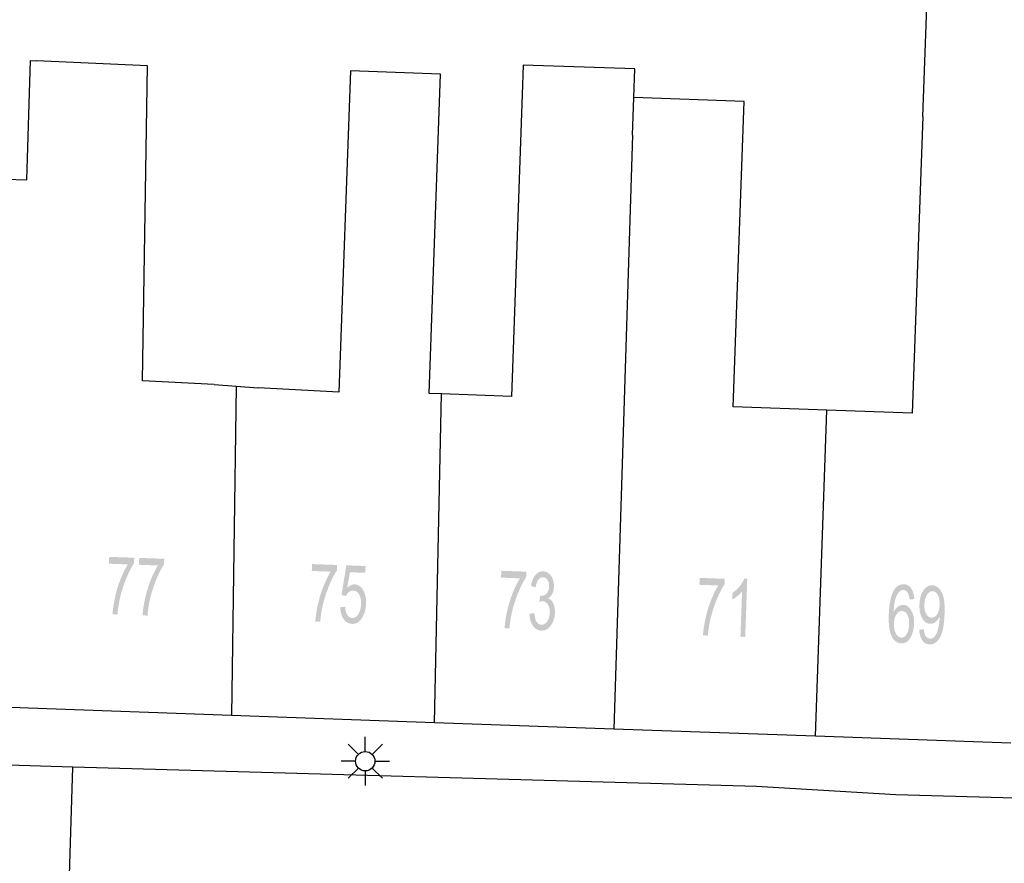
# Model space of a CAD drawing. Header units: metres. Extents: x 134521 to 134907, y 396000 to 396359.
# Tile 95 of 101: x 134787 to 134812, y 396281 to 396303. Entities that reach past the tile are written whole.
import ezdxf

# ---------------------------------------------------------------- set-up
doc = ezdxf.new("R2010")
doc.units = ezdxf.units.M
doc.header["$MEASUREMENT"] = 0

msp = doc.modelspace()

# ---------------------------------------------------------------- hatches: boundary and pattern name
at = {"linetype": 'Continuous', "lineweight": 0}
h = msp.add_hatch(color=251, dxfattribs=at)
edge = h.paths.add_edge_path()
edge.add_line((134788.967, 396289.136), (134788.974, 396289.313))
edge.add_line((134788.974, 396289.313), (134789.62, 396289.291))
edge.add_line((134789.62, 396289.291), (134789.615, 396289.147))
edge.add_spline(control_points=[(134789.615, 396289.147), (134789.514, 396288.998), (134789.412, 396288.749), (134789.309, 396288.5), (134789.249, 396288.235), (134789.206, 396288.048), (134789.188, 396287.824)], knot_values=[0, 0, 0, 0.333333, 0.333333, 0.666667, 0.666667, 1, 1, 1], degree=2, periodic=0)
edge.add_line((134789.188, 396287.824), (134789.061, 396287.829))
edge.add_spline(control_points=[(134789.061, 396287.829), (134789.069, 396288.006), (134789.122, 396288.255), (134789.175, 396288.504), (134789.266, 396288.733), (134789.357, 396288.963), (134789.456, 396289.119)], knot_values=[0, 0, 0, 0.333333, 0.333333, 0.666667, 0.666667, 1, 1, 1], degree=2, periodic=0)
edge.add_line((134789.456, 396289.119), (134788.967, 396289.136))
h = msp.add_hatch(color=251, dxfattribs=at)
edge = h.paths.add_edge_path()
edge.add_line((134789.744, 396289.109), (134789.75, 396289.286))
edge.add_line((134789.75, 396289.286), (134790.396, 396289.264))
edge.add_line((134790.396, 396289.264), (134790.391, 396289.12))
edge.add_spline(control_points=[(134790.391, 396289.12), (134790.291, 396288.971), (134790.188, 396288.722), (134790.086, 396288.473), (134790.025, 396288.208), (134789.982, 396288.021), (134789.964, 396287.797)], knot_values=[0, 0, 0, 0.333333, 0.333333, 0.666667, 0.666667, 1, 1, 1], degree=2, periodic=0)
edge.add_line((134789.964, 396287.797), (134789.837, 396287.802))
edge.add_spline(control_points=[(134789.837, 396287.802), (134789.846, 396287.978), (134789.899, 396288.227), (134789.952, 396288.476), (134790.043, 396288.706), (134790.134, 396288.936), (134790.233, 396289.092)], knot_values=[0, 0, 0, 0.333333, 0.333333, 0.666667, 0.666667, 1, 1, 1], degree=2, periodic=0)
edge.add_line((134790.233, 396289.092), (134789.744, 396289.109))
h = msp.add_hatch(color=251, dxfattribs=at)
edge = h.paths.add_edge_path()
edge.add_line((134794.21, 396288.95), (134794.216, 396289.127))
edge.add_line((134794.216, 396289.127), (134794.863, 396289.104))
edge.add_line((134794.863, 396289.104), (134794.858, 396288.961))
edge.add_spline(control_points=[(134794.858, 396288.961), (134794.757, 396288.812), (134794.654, 396288.562), (134794.551, 396288.313), (134794.491, 396288.048), (134794.447, 396287.862), (134794.429, 396287.638)], knot_values=[0, 0, 0, 0.333333, 0.333333, 0.666667, 0.666667, 1, 1, 1], degree=2, periodic=0)
edge.add_line((134794.429, 396287.638), (134794.302, 396287.643))
edge.add_spline(control_points=[(134794.302, 396287.643), (134794.311, 396287.819), (134794.364, 396288.068), (134794.417, 396288.317), (134794.509, 396288.547), (134794.6, 396288.776), (134794.699, 396288.932)], knot_values=[0, 0, 0, 0.333333, 0.333333, 0.666667, 0.666667, 1, 1, 1], degree=2, periodic=0)
edge.add_line((134794.699, 396288.932), (134794.21, 396288.95))
h = msp.add_hatch(color=251, dxfattribs=at)
edge = h.paths.add_edge_path()
edge.add_line((134794.945, 396288.013), (134795.074, 396288.024))
edge.add_spline(control_points=[(134795.074, 396288.024), (134795.083, 396287.883), (134795.133, 396287.81), (134795.182, 396287.737), (134795.256, 396287.734), (134795.345, 396287.731), (134795.41, 396287.829), (134795.475, 396287.927), (134795.481, 396288.093), (134795.487, 396288.251), (134795.431, 396288.345), (134795.376, 396288.438), (134795.28, 396288.441), (134795.22, 396288.443), (134795.171, 396288.405), (134795.122, 396288.366), (134795.093, 396288.302)], knot_values=[0, 0, 0, 0.125, 0.125, 0.25, 0.25, 0.375, 0.375, 0.5, 0.5, 0.625, 0.625, 0.75, 0.75, 0.875, 0.875, 1, 1, 1], degree=2, periodic=0)
edge.add_line((134795.093, 396288.302), (134794.978, 396288.329))
edge.add_line((134794.978, 396288.329), (134795.103, 396289.095))
edge.add_line((134795.103, 396289.095), (134795.599, 396289.077))
edge.add_line((134795.599, 396289.077), (134795.593, 396288.901))
edge.add_line((134795.593, 396288.901), (134795.195, 396288.916))
edge.add_line((134795.195, 396288.916), (134795.126, 396288.515))
edge.add_spline(control_points=[(134795.126, 396288.515), (134795.22, 396288.606), (134795.318, 396288.602), (134795.449, 396288.598), (134795.534, 396288.458), (134795.619, 396288.319), (134795.612, 396288.105), (134795.604, 396287.901), (134795.52, 396287.756), (134795.417, 396287.577), (134795.251, 396287.583), (134795.115, 396287.588), (134795.032, 396287.706), (134794.95, 396287.823), (134794.945, 396288.013)], knot_values=[0, 0, 0, 0.142857, 0.142857, 0.285714, 0.285714, 0.428571, 0.428571, 0.571429, 0.571429, 0.714286, 0.714286, 0.857143, 0.857143, 1, 1, 1], degree=2, periodic=0)
h = msp.add_hatch(color=251, dxfattribs=at)
edge = h.paths.add_edge_path()
edge.add_line((134799.101, 396288.777), (134799.108, 396288.954))
edge.add_line((134799.108, 396288.954), (134799.754, 396288.93))
edge.add_line((134799.754, 396288.93), (134799.749, 396288.786))
edge.add_spline(control_points=[(134799.749, 396288.786), (134799.648, 396288.638), (134799.545, 396288.389), (134799.442, 396288.139), (134799.381, 396287.875), (134799.337, 396287.688), (134799.319, 396287.464)], knot_values=[0, 0, 0, 0.333333, 0.333333, 0.666667, 0.666667, 1, 1, 1], degree=2, periodic=0)
edge.add_line((134799.319, 396287.464), (134799.192, 396287.469))
edge.add_spline(control_points=[(134799.192, 396287.469), (134799.201, 396287.646), (134799.254, 396287.895), (134799.308, 396288.143), (134799.399, 396288.373), (134799.491, 396288.602), (134799.59, 396288.758)], knot_values=[0, 0, 0, 0.333333, 0.333333, 0.666667, 0.666667, 1, 1, 1], degree=2, periodic=0)
edge.add_line((134799.59, 396288.758), (134799.101, 396288.777))
h = msp.add_hatch(color=251, dxfattribs=at)
edge = h.paths.add_edge_path()
edge.add_line((134799.836, 396287.843), (134799.96, 396287.863))
edge.add_spline(control_points=[(134799.96, 396287.863), (134799.975, 396287.705), (134800.023, 396287.634), (134800.071, 396287.563), (134800.144, 396287.561), (134800.231, 396287.557), (134800.294, 396287.645), (134800.357, 396287.733), (134800.362, 396287.866), (134800.366, 396287.993), (134800.314, 396288.077), (134800.262, 396288.161), (134800.177, 396288.165), (134800.142, 396288.166), (134800.089, 396288.147)], knot_values=[0, 0, 0, 0.142857, 0.142857, 0.285714, 0.285714, 0.428571, 0.428571, 0.571429, 0.571429, 0.714286, 0.714286, 0.857143, 0.857143, 1, 1, 1], degree=2, periodic=0)
edge.add_line((134800.089, 396288.147), (134800.109, 396288.308))
edge.add_spline(control_points=[(134800.109, 396288.308), (134800.121, 396288.305), (134800.129, 396288.305), (134800.207, 396288.302), (134800.272, 396288.361), (134800.337, 396288.42), (134800.342, 396288.548), (134800.346, 396288.649), (134800.302, 396288.717), (134800.259, 396288.785), (134800.187, 396288.788), (134800.115, 396288.79), (134800.065, 396288.725), (134800.015, 396288.659), (134799.996, 396288.524)], knot_values=[0, 0, 0, 0.142857, 0.142857, 0.285714, 0.285714, 0.428571, 0.428571, 0.571429, 0.571429, 0.714286, 0.714286, 0.857143, 0.857143, 1, 1, 1], degree=2, periodic=0)
edge.add_line((134799.996, 396288.524), (134799.875, 396288.561))
edge.add_spline(control_points=[(134799.875, 396288.561), (134799.904, 396288.746), (134799.988, 396288.844), (134800.071, 396288.943), (134800.19, 396288.939), (134800.272, 396288.936), (134800.339, 396288.881), (134800.406, 396288.825), (134800.439, 396288.733), (134800.472, 396288.641), (134800.468, 396288.539), (134800.465, 396288.442), (134800.427, 396288.364), (134800.389, 396288.285), (134800.319, 396288.241), (134800.407, 396288.207), (134800.452, 396288.109), (134800.497, 396288.01), (134800.492, 396287.865), (134800.485, 396287.669), (134800.384, 396287.536), (134800.284, 396287.403), (134800.138, 396287.409), (134800.006, 396287.414), (134799.924, 396287.535), (134799.841, 396287.655), (134799.836, 396287.843)], knot_values=[0, 0, 0, 0.076923, 0.076923, 0.153846, 0.153846, 0.230769, 0.230769, 0.307692, 0.307692, 0.384615, 0.384615, 0.461538, 0.461538, 0.538462, 0.538462, 0.615385, 0.615385, 0.692308, 0.692308, 0.769231, 0.769231, 0.846154, 0.846154, 0.923077, 0.923077, 1, 1, 1], degree=2, periodic=0)
h = msp.add_hatch(color=251, dxfattribs=at)
edge = h.paths.add_edge_path()
edge.add_line((134804.228, 396288.592), (134804.235, 396288.77))
edge.add_line((134804.235, 396288.77), (134804.881, 396288.746))
edge.add_line((134804.881, 396288.746), (134804.876, 396288.603))
edge.add_spline(control_points=[(134804.876, 396288.603), (134804.775, 396288.454), (134804.673, 396288.205), (134804.57, 396287.956), (134804.509, 396287.691), (134804.466, 396287.504), (134804.447, 396287.28)], knot_values=[0, 0, 0, 0.333333, 0.333333, 0.666667, 0.666667, 1, 1, 1], degree=2, periodic=0)
edge.add_line((134804.447, 396287.28), (134804.321, 396287.285))
edge.add_spline(control_points=[(134804.321, 396287.285), (134804.329, 396287.462), (134804.383, 396287.711), (134804.436, 396287.959), (134804.527, 396288.189), (134804.618, 396288.419), (134804.717, 396288.575)], knot_values=[0, 0, 0, 0.333333, 0.333333, 0.666667, 0.666667, 1, 1, 1], degree=2, periodic=0)
edge.add_line((134804.717, 396288.575), (134804.228, 396288.592))
h = msp.add_hatch(color=251, dxfattribs=at)
edge = h.paths.add_edge_path()
edge.add_line((134805.411, 396287.246), (134805.288, 396287.25))
edge.add_line((134805.288, 396287.25), (134805.33, 396288.423))
edge.add_spline(control_points=[(134805.33, 396288.423), (134805.284, 396288.361), (134805.21, 396288.3), (134805.136, 396288.239), (134805.077, 396288.21)], knot_values=[0, 0, 0, 0.5, 0.5, 1, 1, 1], degree=2, periodic=0)
edge.add_line((134805.077, 396288.21), (134805.084, 396288.387))
edge.add_spline(control_points=[(134805.084, 396288.387), (134805.189, 396288.456), (134805.27, 396288.557), (134805.35, 396288.657), (134805.386, 396288.753)], knot_values=[0, 0, 0, 0.5, 0.5, 1, 1, 1], degree=2, periodic=0)
edge.add_line((134805.386, 396288.753), (134805.465, 396288.75))
edge.add_line((134805.465, 396288.75), (134805.411, 396287.246))
h = msp.add_hatch(color=251, dxfattribs=at)
edge = h.paths.add_edge_path()
edge.add_line((134809.781, 396288.223), (134809.659, 396288.213))
edge.add_spline(control_points=[(134809.659, 396288.213), (134809.646, 396288.322), (134809.618, 396288.373), (134809.571, 396288.454), (134809.498, 396288.457), (134809.439, 396288.459), (134809.393, 396288.411), (134809.332, 396288.35), (134809.294, 396288.229), (134809.256, 396288.109), (134809.247, 396287.884), (134809.295, 396287.984), (134809.361, 396288.03), (134809.427, 396288.077), (134809.497, 396288.074), (134809.62, 396288.07), (134809.701, 396287.931), (134809.783, 396287.793), (134809.775, 396287.578), (134809.769, 396287.437), (134809.724, 396287.317), (134809.679, 396287.198), (134809.606, 396287.136), (134809.533, 396287.074), (134809.443, 396287.078), (134809.289, 396287.083), (134809.198, 396287.256), (134809.108, 396287.429), (134809.122, 396287.817), (134809.138, 396288.251), (134809.253, 396288.445), (134809.353, 396288.613), (134809.511, 396288.607), (134809.629, 396288.603), (134809.701, 396288.501), (134809.772, 396288.399), (134809.781, 396288.223)], knot_values=[0, 0, 0, 0.055556, 0.055556, 0.111111, 0.111111, 0.166667, 0.166667, 0.222222, 0.222222, 0.277778, 0.277778, 0.333333, 0.333333, 0.388889, 0.388889, 0.444444, 0.444444, 0.5, 0.5, 0.555556, 0.555556, 0.611111, 0.611111, 0.666667, 0.666667, 0.722222, 0.722222, 0.777778, 0.777778, 0.833333, 0.833333, 0.888889, 0.888889, 0.944444, 0.944444, 1, 1, 1], degree=2, periodic=0)
edge = h.paths.add_edge_path(flags=16)
edge.add_spline(control_points=[(134809.255, 396287.596), (134809.252, 396287.501), (134809.275, 396287.413), (134809.299, 396287.325), (134809.345, 396287.278), (134809.392, 396287.231), (134809.445, 396287.229), (134809.524, 396287.226), (134809.583, 396287.318), (134809.642, 396287.41), (134809.648, 396287.571), (134809.654, 396287.727), (134809.602, 396287.818), (134809.55, 396287.91), (134809.466, 396287.913), (134809.383, 396287.916), (134809.322, 396287.829), (134809.261, 396287.741), (134809.255, 396287.596)], knot_values=[0, 0, 0, 0.111111, 0.111111, 0.222222, 0.222222, 0.333333, 0.333333, 0.444444, 0.444444, 0.555556, 0.555556, 0.666667, 0.666667, 0.777778, 0.777778, 0.888889, 0.888889, 1, 1, 1], degree=2, periodic=0)
h = msp.add_hatch(color=251, dxfattribs=at)
edge = h.paths.add_edge_path()
edge.add_line((134809.909, 396287.433), (134810.028, 396287.445))
edge.add_spline(control_points=[(134810.028, 396287.445), (134810.038, 396287.319), (134810.078, 396287.262), (134810.118, 396287.204), (134810.184, 396287.201), (134810.241, 396287.199), (134810.285, 396287.236), (134810.329, 396287.274), (134810.358, 396287.338), (134810.388, 396287.402), (134810.41, 396287.512), (134810.433, 396287.621), (134810.437, 396287.736), (134810.438, 396287.748), (134810.438, 396287.773), (134810.398, 396287.686), (134810.332, 396287.634), (134810.266, 396287.581), (134810.192, 396287.584), (134810.068, 396287.589), (134809.987, 396287.727), (134809.907, 396287.865), (134809.915, 396288.086), (134809.923, 396288.313), (134810.018, 396288.449), (134810.113, 396288.585), (134810.247, 396288.58), (134810.345, 396288.576), (134810.423, 396288.494), (134810.5, 396288.413), (134810.537, 396288.266), (134810.573, 396288.118), (134810.563, 396287.843), (134810.553, 396287.555), (134810.505, 396287.387), (134810.457, 396287.218), (134810.371, 396287.132), (134810.286, 396287.046), (134810.176, 396287.051), (134810.059, 396287.055), (134809.988, 396287.155), (134809.917, 396287.256), (134809.909, 396287.433)], knot_values=[0, 0, 0, 0.047619, 0.047619, 0.095238, 0.095238, 0.142857, 0.142857, 0.190476, 0.190476, 0.238095, 0.238095, 0.285714, 0.285714, 0.333333, 0.333333, 0.380952, 0.380952, 0.428571, 0.428571, 0.47619, 0.47619, 0.52381, 0.52381, 0.571429, 0.571429, 0.619048, 0.619048, 0.666667, 0.666667, 0.714286, 0.714286, 0.761905, 0.761905, 0.809524, 0.809524, 0.857143, 0.857143, 0.904762, 0.904762, 0.952381, 0.952381, 1, 1, 1], degree=2, periodic=0)
edge = h.paths.add_edge_path(flags=16)
edge.add_spline(control_points=[(134810.435, 396288.076), (134810.441, 396288.234), (134810.389, 396288.329), (134810.336, 396288.424), (134810.257, 396288.427), (134810.175, 396288.43), (134810.111, 396288.332), (134810.047, 396288.234), (134810.041, 396288.075), (134810.036, 396287.932), (134810.09, 396287.84), (134810.144, 396287.748), (134810.228, 396287.745), (134810.313, 396287.742), (134810.371, 396287.83), (134810.429, 396287.917), (134810.435, 396288.076)], knot_values=[0, 0, 0, 0.125, 0.125, 0.25, 0.25, 0.375, 0.375, 0.5, 0.5, 0.625, 0.625, 0.75, 0.75, 0.875, 0.875, 1, 1, 1], degree=2, periodic=0)

# ---------------------------------------------------------------- linework, layer by layer
at = {"color": 251}
for p, q in [((134810.003, 396300.689), (134810.178, 396305.603)), ((134786.846, 396299.048), (134786.939, 396302.131)), ((134786.939, 396302.131), (134787.094, 396302.124)), ((134789.96, 396301.999), (134787.094, 396302.124)), ((134789.836, 396293.863), (134789.96, 396301.999)), ((134799.674, 396302.016), (134799.647, 396301.253)), ((134802.562, 396301.913), (134799.674, 396302.016)), ((134802.536, 396301.178), (134802.562, 396301.913)), ((134795.206, 396301.864), (134794.91, 396293.569)), ((134797.539, 396301.781), (134795.206, 396301.864)), ((134797.245, 396293.531), (134797.539, 396301.781)), ((134799.647, 396301.253), (134799.369, 396293.455)), ((134802.501, 396300.201), (134802.536, 396301.178)), ((134805.381, 396301.077), (134802.536, 396301.178)), ((134805.1, 396293.189), (134805.381, 396301.077)), ((134810.003, 396300.689), (134809.73, 396293.024)), ((134802.501, 396300.201), (134802.013, 396284.866)), ((134786.281, 396299.065), (134786.846, 396299.048)), ((134791.686, 396293.761), (134789.836, 396293.863)), ((134791.686, 396293.761), (134792.253, 396293.719)), ((134792.253, 396293.719), (134792.133, 396285.218)), ((134792.253, 396293.719), (134792.82, 396293.676)), ((134794.91, 396293.569), (134792.82, 396293.676)), ((134797.56, 396293.52), (134797.245, 396293.531)), ((134797.378, 396285.031), (134797.56, 396293.52)), ((134799.369, 396293.455), (134797.56, 396293.52)), ((134807.518, 396293.103), (134805.1, 396293.189)), ((134807.232, 396284.68), (134807.518, 396293.103)), ((134809.73, 396293.024), (134807.518, 396293.103)), ((134786.887, 396285.406), (134786.45, 396285.422)), ((134792.133, 396285.218), (134786.887, 396285.406)), ((134797.378, 396285.031), (134792.133, 396285.218)), ((134802.013, 396284.866), (134797.378, 396285.031)), ((134807.232, 396284.68), (134802.013, 396284.866)), ((134795.591, 396284.286), (134795.591, 396284.661)), ((134812.276, 396284.5), (134807.232, 396284.68)), ((134795.414, 396284.213), (134795.149, 396284.478)), ((134795.768, 396284.213), (134796.033, 396284.478)), ((134788.033, 396283.883), (134772.884, 396284.347)), ((134787.907, 396279.63), (134788.033, 396283.883)), ((134805.707, 396283.379), (134788.033, 396283.883)), ((134795.341, 396284.036), (134794.966, 396284.036)), ((134795.414, 396283.859), (134795.149, 396283.594)), ((134796.033, 396283.594), (134795.768, 396283.859)), ((134795.841, 396284.036), (134796.216, 396284.036)), ((134795.591, 396283.786), (134795.591, 396283.411)), ((134809.3, 396283.17), (134805.707, 396283.379)), ((134834.185, 396282.442), (134809.3, 396283.17))]:
    msp.add_line(p, q, dxfattribs=at)
msp.add_circle((134795.591, 396284.036), 0.25, dxfattribs=at)

doc.saveas('drawing.dxf')
